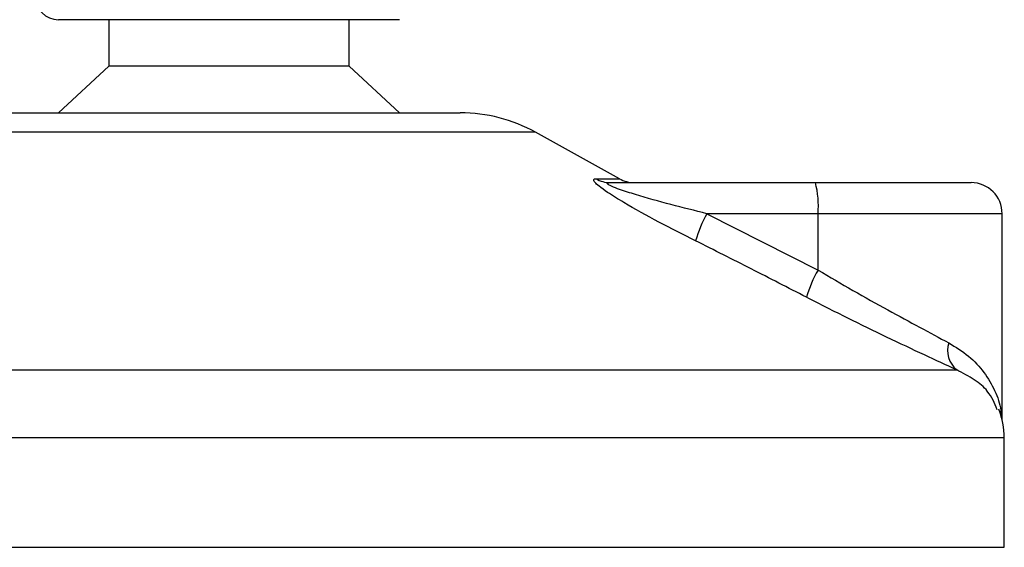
# Model space of a CAD drawing. Header units: millimetres. Extents: x 0 to 420, y 0 to 297.
# Tile 25 of 90: x 148.44 to 151.61, y 196.68 to 198.38. Entities that reach past the tile are written whole.
import ezdxf

# ---------------------------------------------------------------- set-up
doc = ezdxf.new("R2010")
doc.units = ezdxf.units.MM

msp = doc.modelspace()

# ---------------------------------------------------------------- linework, layer by layer
at = {"color": 7, "linetype": 'Continuous', "lineweight": 25}
for p, q in [((149.16212, 198.38329), (148.56443, 198.38329)), ((148.72693, 198.38329), (148.72693, 198.23329)), ((149.66443, 198.38329), (149.16212, 198.38329)), ((149.50193, 198.23329), (149.50193, 198.38329)), ((148.72693, 198.23329), (148.56443, 198.08329)), ((149.14803, 198.23329), (148.72693, 198.23329)), ((149.50193, 198.23329), (149.14803, 198.23329)), ((149.66443, 198.08329), (149.50193, 198.23329)), ((148.36865, 198.08329), (149.86022, 198.08329)), ((150.10247, 198.02069), (148.1264, 198.02069)), ((150.37307, 197.87081), (150.10247, 198.02069)), ((150.29785, 197.87081), (150.37307, 197.87081)), ((150.3434, 197.85829), (151.00515, 197.85829)), ((151.00515, 197.85829), (151.50746, 197.85829)), ((150.65528, 197.75829), (151.01382, 197.57661)), ((151.01382, 197.75829), (150.65528, 197.75829)), ((151.01382, 197.57661), (151.01382, 197.75829)), ((151.60746, 197.75829), (151.01382, 197.75829)), ((151.60746, 197.09458), (151.60746, 197.75829)), ((146.86216, 197.25467), (151.4609, 197.25467)), ((151.61443, 197.03597), (146.62385, 197.03597)), ((151.61443, 196.68329), (151.61443, 197.03597)), ((146.61443, 196.68329), (151.61443, 196.68329))]:
    msp.add_line(p, q, dxfattribs=at)
for centre, radius, start, end in [((148.56443, 198.45829), 0.075, 180, 270), ((149.86022, 197.58329), 0.5, 61.02029, 90), ((150.34355, 197.94797), 0.08968, 239.35943, 269.90333), ((150.42152, 197.95829), 0.1, 241.02029, 270), ((150.719, 197.7831), 0.29587, 355.18945, 14.72175), ((151.50746, 197.75829), 0.1, 0, 90), ((151.05146, 197.54246), 0.45116, 151.4197, 163.47164), ((151.3816, 197.36653), 0.42355, 150.26469, 163.17457), ((151.51315, 197.31742), 0.08165, 162.36927, 230.22023), ((151.36443, 197.03597), 0.25, 0, 21.63476)]:
    msp.add_arc(centre, radius, start, end, dxfattribs=at)
for points, knots in [([(150.61895, 197.67081), (150.5794, 197.69072), (150.50054, 197.73042), (150.40381, 197.78361), (150.33946, 197.82329), (150.30808, 197.84595), (150.29248, 197.86061), (150.28917, 197.8689), (150.29383, 197.87076), (150.29749, 197.87081), (150.29785, 197.87081)], [0, 0, 0, 0, 0.2791688, 0.5566156, 0.6991027, 0.7915598, 0.8614835, 0.9308082, 0.9932657, 1, 1, 1, 1]), ([(150.65528, 197.75829), (150.61667, 197.76794), (150.53955, 197.78722), (150.44487, 197.81344), (150.38071, 197.83359), (150.35164, 197.84445), (150.33996, 197.85018), (150.33521, 197.85334), (150.33341, 197.8555), (150.33453, 197.85741), (150.33802, 197.85812), (150.34162, 197.85828), (150.34299, 197.85829), (150.3434, 197.85829)], [0, 0, 0, 0, 0.3146462, 0.6284001, 0.7723587, 0.8532335, 0.8896162, 0.9040193, 0.9305029, 0.9491956, 0.9821808, 0.9946359, 1, 1, 1, 1]), ([(150.97619, 197.48913), (150.91706, 197.51959), (150.79831, 197.58076), (150.67891, 197.64071), (150.61895, 197.67081)], [0, 0, 0, 0, 0.497852, 1, 1, 1, 1]), ([(151.01382, 197.57661), (151.05156, 197.55447), (151.12803, 197.50962), (151.23879, 197.44792), (151.34477, 197.39039), (151.40482, 197.3584), (151.43533, 197.34215)], [0, 0, 0, 0, 0.2465936, 0.4996913, 0.7457356, 1, 1, 1, 1]), ([(151.4609, 197.25467), (151.42712, 197.27032), (151.35835, 197.30218), (151.2377, 197.35911), (151.10895, 197.42147), (151.02085, 197.46637), (150.97619, 197.48913)], [0, 0, 0, 0, 0.24635312, 0.50146761, 0.74726318, 1, 1, 1, 1]), ([(151.43533, 197.34215), (151.45754, 197.32839), (151.50258, 197.3005), (151.55126, 197.24717), (151.58496, 197.18813), (151.6035, 197.13935), (151.60338, 197.1103), (151.60335, 197.10311)], [0, 0, 0, 0, 0.22272092, 0.4517881, 0.6846122, 0.92196036, 1, 1, 1, 1]), ([(151.591, 197.12665), (151.58301, 197.14715), (151.56945, 197.18194), (151.51987, 197.22458), (151.48068, 197.24458), (151.4609, 197.25467)], [0, 0, 0, 0, 0.4154015, 0.7049893, 1, 1, 1, 1])]:
    msp.add_open_spline(points, degree=3, knots=knots, dxfattribs=at)

doc.saveas('drawing.dxf')
